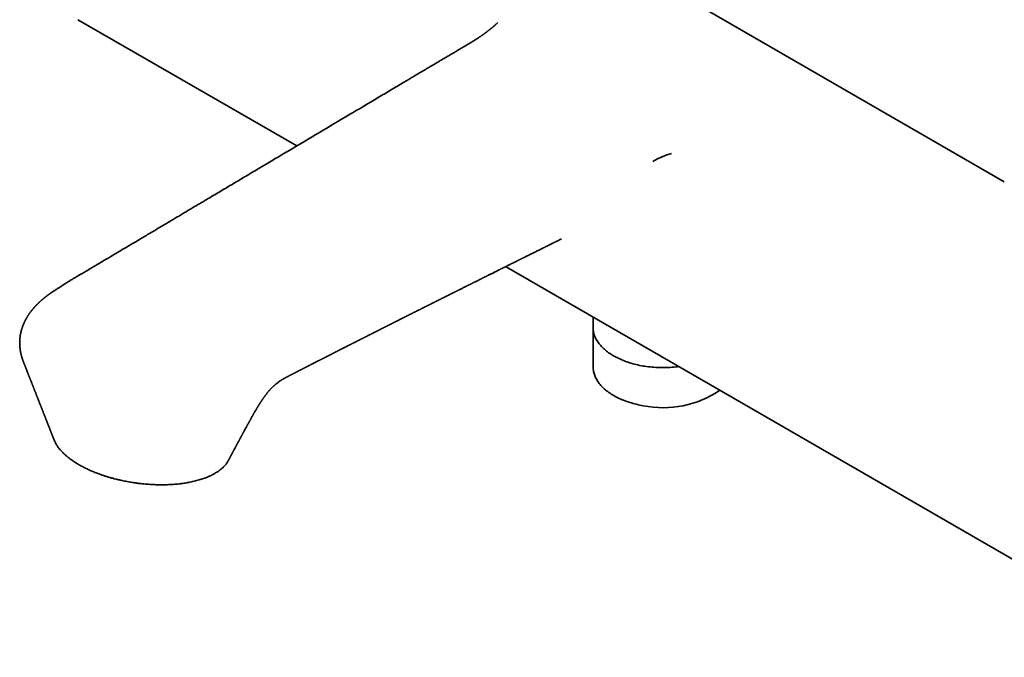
# Model space of a CAD drawing. Header units: millimetres. Extents: x 8 to 935, y 12 to 397.
# Tile 6 of 10: x 659 to 807, y 94 to 190. Entities that reach past the tile are written whole.
import ezdxf

# ---------------------------------------------------------------- set-up
doc = ezdxf.new("R2010")
doc.units = ezdxf.units.MM

msp = doc.modelspace()

# ---------------------------------------------------------------- linework, layer by layer
at = {"color": 7, "linetype": 'Continuous', "lineweight": 35}
for p, q in [((806.82, 165.62), (728.52, 210.82)), ((667.76, 189.9), (700.52, 170.99)), ((725.69, 185.93), (725.69, 185.93)), ((740.32, 157.04), (740.31, 157.03)), ((731.91, 152.86), (833.57, 94.17)), ((745.04, 145.28), (745.04, 143.75)), ((745.07, 143.35), (745.07, 137.77)), ((659.48, 138.56), (659.48, 138.55)), ((699.61, 136.58), (699.61, 136.58))]:
    msp.add_line(p, q, dxfattribs=at)
at = {"color": 7, "linetype": 'Continuous', "lineweight": 35, "flags": 128}
for points in [[(667.66, 189.95), (667.76, 189.9), (667.76, 189.9)], [(745.04, 143.75), (745.05, 143.59), (745.06, 143.43), (745.08, 143.27), (745.1, 143.11), (745.13, 142.96), (745.17, 142.8), (745.22, 142.64), (745.27, 142.49), (745.33, 142.33), (745.4, 142.18), (745.48, 142.03), (745.56, 141.87), (745.65, 141.72), (745.74, 141.57), (745.84, 141.43), (745.95, 141.28), (746.07, 141.14), (746.19, 140.99), (746.32, 140.85), (746.45, 140.72), (746.59, 140.58), (746.74, 140.45), (746.89, 140.31), (747.05, 140.18), (747.21, 140.06), (747.38, 139.93), (747.56, 139.81), (747.74, 139.69), (747.93, 139.57), (748.12, 139.46), (748.32, 139.35), (748.52, 139.24), (748.72, 139.14), (748.94, 139.04), (749.15, 138.94), (749.37, 138.84), (749.6, 138.75), (749.82, 138.66), (750.06, 138.58), (750.29, 138.5), (750.53, 138.42), (750.78, 138.35), (751.02, 138.28), (751.27, 138.21), (751.52, 138.15), (751.78, 138.09), (752.04, 138.03), (752.3, 137.98), (752.56, 137.93), (752.83, 137.89), (753.09, 137.85), (753.36, 137.82), (753.63, 137.79), (753.9, 137.76), (754.17, 137.74), (754.45, 137.72), (754.72, 137.7), (754.99, 137.69), (755.27, 137.69), (755.54, 137.69), (755.82, 137.69), (756.09, 137.69), (756.37, 137.7), (756.64, 137.72), (756.91, 137.74), (757.19, 137.76), (757.46, 137.79), (757.73, 137.82), (757.93, 137.84)], [(752.59, 131.97), (752.33, 132.02), (752.07, 132.07), (751.81, 132.12), (751.56, 132.18), (751.31, 132.24), (751.06, 132.31), (750.81, 132.38), (750.57, 132.45), (750.33, 132.53), (750.09, 132.61), (749.86, 132.69), (749.63, 132.78), (749.41, 132.87), (749.19, 132.96), (748.97, 133.06), (748.76, 133.16), (748.55, 133.27), (748.35, 133.37), (748.15, 133.48), (747.96, 133.6), (747.77, 133.71), (747.59, 133.83), (747.42, 133.95), (747.25, 134.08), (747.08, 134.2), (746.92, 134.33), (746.77, 134.47), (746.62, 134.6), (746.48, 134.74), (746.35, 134.87), (746.22, 135.01), (746.1, 135.15), (745.98, 135.3), (745.87, 135.44), (745.77, 135.59), (745.68, 135.74), (745.59, 135.89), (745.5, 136.04), (745.43, 136.19), (745.36, 136.35), (745.3, 136.5), (745.25, 136.66), (745.2, 136.81), (745.16, 136.97), (745.13, 137.13), (745.1, 137.28), (745.08, 137.44), (745.07, 137.6), (745.07, 137.76), (745.07, 137.77)]]:
    msp.add_lwpolyline(points, dxfattribs=at)
at = {"color": 7, "linetype": 'Continuous', "lineweight": 35}
msp.add_arc((755.61, 146.73), 15.06, 258.4386, 304.2943, dxfattribs=at)
for points, knots in [([(730.69, 189.49), (730.69, 189.49), (730.69, 189.49), (730.69, 189.49), (730.68, 189.48), (730.67, 189.47), (730.65, 189.44), (730.62, 189.42), (730.59, 189.39), (730.56, 189.36), (730.53, 189.33), (730.5, 189.3), (730.46, 189.26), (730.43, 189.23), (730.39, 189.2), (730.35, 189.17), (730.32, 189.13), (730.28, 189.1), (730.25, 189.07), (730.22, 189.05), (730.19, 189.02), (730.15, 188.99), (730.11, 188.95), (730.06, 188.91), (730.02, 188.87), (729.97, 188.84), (729.94, 188.81), (729.9, 188.78), (729.87, 188.75), (729.84, 188.73), (729.8, 188.7), (729.76, 188.66), (729.72, 188.63), (729.68, 188.6), (729.65, 188.58), (729.61, 188.55), (729.57, 188.52), (729.53, 188.48), (729.48, 188.44), (729.42, 188.39), (729.36, 188.34), (729.31, 188.31), (729.27, 188.28), (729.23, 188.24), (729.18, 188.2), (729.11, 188.16), (729.05, 188.11), (729.01, 188.08), (729, 188.07)], [0, 0, 0, 0, 0.001156, 0.016507, 0.031352, 0.057193, 0.083659, 0.110675, 0.138151, 0.16467, 0.187709, 0.212824, 0.238506, 0.263695, 0.284313, 0.30642, 0.331545, 0.353034, 0.372476, 0.389106, 0.405104, 0.423679, 0.449864, 0.47687, 0.501702, 0.523472, 0.542171, 0.558673, 0.577914, 0.594477, 0.613021, 0.633559, 0.655452, 0.674053, 0.688429, 0.704551, 0.724694, 0.74755, 0.770042, 0.803171, 0.833034, 0.858017, 0.871431, 0.890175, 0.914289, 0.943791, 0.978701, 1, 1, 1, 1]), ([(729, 188.07), (728.98, 188.05), (728.95, 188.03), (728.9, 187.99), (728.86, 187.96), (728.82, 187.93), (728.77, 187.9), (728.71, 187.85), (728.64, 187.8), (728.57, 187.75), (728.51, 187.71), (728.46, 187.67), (728.41, 187.64), (728.35, 187.6), (728.29, 187.55), (728.2, 187.5), (728.11, 187.43), (728, 187.36), (727.88, 187.28), (727.74, 187.19), (727.58, 187.09), (727.42, 186.98), (727.23, 186.86), (727.04, 186.74), (726.83, 186.61), (726.61, 186.48), (726.39, 186.35), (726.16, 186.21), (725.92, 186.07), (725.76, 185.97), (725.69, 185.93)], [0, 0, 0, 0, 0.015933, 0.034504, 0.049911, 0.06219, 0.073881, 0.098322, 0.124147, 0.145698, 0.165337, 0.182477, 0.196914, 0.214162, 0.235491, 0.260933, 0.290506, 0.324224, 0.36209, 0.404091, 0.450194, 0.500345, 0.554456, 0.612404, 0.674024, 0.735291, 0.7994, 0.866068, 0.934953, 1, 1, 1, 1]), ([(725.69, 185.93), (725.67, 185.92), (725.48, 185.8), (725.11, 185.59), (724.59, 185.28), (724.09, 184.98), (723.6, 184.69), (723.13, 184.41), (722.66, 184.14), (722.21, 183.87), (721.76, 183.6), (721.32, 183.34), (720.89, 183.09), (720.48, 182.85), (720.09, 182.61), (719.71, 182.39), (719.34, 182.17), (718.99, 181.96), (718.66, 181.76), (718.33, 181.57), (718.03, 181.39), (717.74, 181.22), (717.48, 181.06), (717.23, 180.91), (716.99, 180.77), (716.76, 180.64), (716.29, 180.36), (715.58, 179.94), (714.62, 179.37), (713.66, 178.79), (712.68, 178.21), (709.07, 176.07), (704.14, 173.14), (699.22, 170.21), (696.92, 168.84), (695.95, 168.27), (694.99, 167.7), (694.03, 167.13), (693.08, 166.56), (692.14, 166), (691.2, 165.44), (690.27, 164.89), (689.35, 164.34), (688.43, 163.79), (687.63, 163.32), (686.94, 162.91), (686.36, 162.56), (685.78, 162.22), (685.19, 161.87), (684.59, 161.51), (683.99, 161.15), (683.37, 160.79), (682.74, 160.41), (682.1, 160.03), (681.44, 159.64), (680.77, 159.24), (680.08, 158.83), (679.38, 158.41), (678.67, 157.99), (677.94, 157.56), (676.69, 156.81), (674.9, 155.75), (672.58, 154.38), (670.25, 152.99), (668.59, 152.01), (667.62, 151.44), (667.34, 151.27), (667.06, 151.11), (666.78, 150.94), (666.51, 150.78), (666.23, 150.61), (665.96, 150.44), (665.68, 150.26), (665.42, 150.09), (665.17, 149.93), (664.94, 149.77), (664.71, 149.63), (664.5, 149.49), (664.29, 149.36), (664.11, 149.23), (663.93, 149.12), (663.77, 149.02), (663.63, 148.92), (663.5, 148.84), (663.41, 148.77), (663.35, 148.73), (663.31, 148.7), (663.27, 148.67), (663.24, 148.65), (663.2, 148.62), (663.15, 148.59), (663.11, 148.55), (663.05, 148.51), (663, 148.47), (662.94, 148.43), (662.87, 148.37), (662.8, 148.32), (662.74, 148.27), (662.69, 148.23), (662.65, 148.21), (662.63, 148.18), (662.6, 148.16), (662.58, 148.15), (662.56, 148.13), (662.53, 148.1), (662.49, 148.07), (662.44, 148.03), (662.36, 147.96), (662.25, 147.88), (662.13, 147.77), (662.03, 147.67), (661.93, 147.59), (661.84, 147.51), (661.76, 147.42), (661.67, 147.34), (661.58, 147.25), (661.51, 147.18), (661.45, 147.12), (661.4, 147.07), (661.35, 147.01), (661.28, 146.94), (661.21, 146.86), (661.12, 146.76), (661.02, 146.65), (660.94, 146.55), (660.87, 146.47), (660.82, 146.42), (660.78, 146.37), (660.75, 146.32), (660.72, 146.28), (660.69, 146.25), (660.68, 146.23), (660.66, 146.21), (660.64, 146.19), (660.62, 146.16), (660.6, 146.13), (660.57, 146.09), (660.53, 146.04), (660.49, 145.98), (660.44, 145.91), (660.38, 145.84), (660.33, 145.76), (660.29, 145.69), (660.25, 145.63), (660.21, 145.58), (660.18, 145.54), (660.16, 145.5), (660.14, 145.47), (660.12, 145.43), (660.09, 145.38), (660.05, 145.33), (660.02, 145.27), (659.98, 145.21), (659.95, 145.15), (659.91, 145.09), (659.88, 145.02), (659.84, 144.96), (659.81, 144.9), (659.78, 144.85), (659.76, 144.8), (659.74, 144.76), (659.72, 144.73), (659.71, 144.7), (659.69, 144.66), (659.67, 144.62), (659.64, 144.56), (659.61, 144.5), (659.59, 144.44), (659.56, 144.38), (659.53, 144.32), (659.5, 144.25), (659.47, 144.19), (659.44, 144.11), (659.41, 144.02), (659.36, 143.9), (659.32, 143.78), (659.28, 143.66), (659.25, 143.57), (659.23, 143.49), (659.2, 143.42), (659.18, 143.34), (659.16, 143.25), (659.13, 143.17), (659.11, 143.09), (659.1, 143.01), (659.08, 142.93), (659.06, 142.86), (659.05, 142.78), (659.03, 142.69), (659.01, 142.6), (659, 142.51), (658.99, 142.42), (658.97, 142.34), (658.96, 142.26), (658.96, 142.19), (658.95, 142.13), (658.94, 142.07), (658.94, 142), (658.93, 141.92), (658.93, 141.85), (658.92, 141.77), (658.92, 141.7), (658.92, 141.62), (658.91, 141.56), (658.91, 141.5), (658.91, 141.45), (658.91, 141.4), (658.91, 141.34), (658.91, 141.27), (658.92, 141.19), (658.92, 141.11), (658.92, 141.03), (658.93, 140.95), (658.93, 140.87), (658.94, 140.78), (658.95, 140.7), (658.96, 140.61), (658.97, 140.52), (658.98, 140.43), (658.99, 140.34), (659, 140.26), (659.02, 140.17), (659.03, 140.1), (659.05, 140.02), (659.06, 139.95), (659.07, 139.88), (659.09, 139.81), (659.11, 139.73), (659.13, 139.65), (659.15, 139.57), (659.17, 139.49), (659.18, 139.43), (659.2, 139.37), (659.21, 139.33), (659.22, 139.28), (659.24, 139.25), (659.25, 139.2), (659.27, 139.14), (659.29, 139.07), (659.31, 139), (659.34, 138.93), (659.35, 138.88), (659.37, 138.83), (659.39, 138.78), (659.4, 138.74), (659.42, 138.71), (659.43, 138.67), (659.45, 138.62), (659.46, 138.58), (659.48, 138.55), (659.48, 138.55)], [0, 0, 0, 0, 0.000744, 0.007843, 0.01476, 0.021495, 0.028048, 0.034419, 0.040609, 0.046616, 0.052715, 0.058614, 0.064314, 0.069814, 0.075114, 0.080215, 0.085116, 0.089818, 0.09432, 0.098622, 0.102725, 0.106628, 0.110126, 0.113446, 0.116591, 0.119681, 0.12278, 0.135452, 0.148275, 0.161248, 0.174373, 0.187639, 0.306369, 0.372859, 0.38592, 0.398944, 0.411828, 0.424567, 0.437416, 0.450113, 0.462667, 0.475138, 0.487536, 0.499859, 0.51211, 0.51985, 0.527561, 0.535321, 0.543242, 0.551326, 0.559423, 0.567678, 0.576088, 0.584656, 0.59356, 0.602627, 0.611858, 0.621252, 0.630808, 0.640528, 0.650384, 0.681331, 0.71245, 0.743741, 0.775203, 0.778952, 0.782703, 0.786456, 0.790213, 0.79395, 0.797573, 0.80168, 0.805608, 0.809352, 0.812908, 0.816343, 0.81958, 0.822625, 0.82547, 0.828113, 0.830571, 0.832856, 0.834827, 0.836637, 0.838281, 0.83888, 0.839453, 0.839999, 0.840519, 0.841077, 0.841754, 0.842429, 0.843192, 0.844043, 0.844982, 0.846008, 0.847122, 0.848246, 0.848843, 0.849363, 0.849807, 0.850172, 0.850478, 0.850822, 0.851305, 0.851927, 0.852688, 0.853587, 0.855775, 0.857779, 0.859601, 0.861238, 0.862693, 0.863972, 0.865794, 0.867426, 0.868867, 0.869712, 0.870628, 0.871644, 0.872808, 0.87412, 0.87601, 0.878019, 0.880146, 0.881124, 0.88212, 0.883028, 0.883806, 0.884453, 0.884969, 0.885353, 0.885606, 0.885961, 0.886427, 0.887006, 0.887696, 0.888492, 0.889298, 0.890678, 0.891982, 0.893211, 0.894364, 0.895417, 0.896314, 0.897054, 0.897523, 0.898015, 0.898638, 0.899393, 0.90028, 0.901273, 0.902285, 0.903287, 0.904277, 0.905276, 0.906263, 0.907238, 0.908161, 0.908933, 0.90955, 0.910011, 0.910414, 0.910981, 0.911713, 0.912611, 0.913595, 0.914529, 0.91541, 0.916536, 0.917563, 0.918537, 0.919481, 0.921148, 0.922975, 0.924912, 0.926894, 0.928118, 0.929236, 0.930376, 0.931596, 0.932872, 0.934179, 0.935434, 0.93662, 0.937711, 0.938756, 0.939869, 0.941236, 0.942636, 0.944057, 0.945399, 0.946587, 0.947668, 0.948743, 0.949569, 0.950423, 0.95144, 0.95264, 0.953709, 0.954811, 0.955896, 0.956956, 0.957923, 0.958753, 0.959445, 0.960106, 0.960852, 0.961958, 0.963189, 0.964371, 0.965539, 0.96662, 0.967737, 0.968918, 0.97009, 0.971337, 0.972575, 0.973933, 0.975242, 0.976358, 0.977435, 0.978645, 0.979612, 0.980591, 0.981581, 0.982671, 0.983636, 0.984697, 0.985844, 0.987042, 0.987947, 0.9887, 0.989306, 0.989853, 0.99037, 0.99086, 0.991737, 0.99279, 0.993956, 0.994701, 0.995444, 0.996168, 0.996814, 0.997334, 0.997764, 0.998262, 0.998894, 0.99972, 1, 1, 1, 1]), ([(699.61, 136.58), (699.61, 136.58), (699.64, 136.59), (699.68, 136.62), (699.75, 136.65), (699.82, 136.69), (699.89, 136.72), (699.94, 136.75), (699.98, 136.77), (700.03, 136.8), (700.09, 136.83), (700.16, 136.86), (700.23, 136.9), (700.3, 136.93), (700.37, 136.97), (700.43, 137), (700.49, 137.03), (700.54, 137.06), (700.58, 137.08), (700.62, 137.1), (700.68, 137.13), (700.74, 137.16), (700.81, 137.2), (700.9, 137.24), (701.01, 137.3), (701.11, 137.35), (701.18, 137.39), (701.23, 137.41), (701.28, 137.44), (701.32, 137.46), (701.36, 137.48), (701.42, 137.51), (701.49, 137.55), (701.58, 137.59), (701.67, 137.63), (701.75, 137.68), (701.83, 137.72), (701.9, 137.75), (701.97, 137.79), (702.02, 137.82), (702.08, 137.84), (702.13, 137.87), (702.2, 137.91), (702.27, 137.94), (702.35, 137.98), (702.43, 138.02), (702.5, 138.06), (702.58, 138.1), (702.68, 138.15), (702.81, 138.22), (702.98, 138.3), (703.14, 138.39), (703.3, 138.47), (703.47, 138.55), (703.61, 138.63), (703.73, 138.69), (703.82, 138.73), (703.9, 138.77), (703.97, 138.81), (704.03, 138.84), (704.08, 138.86), (704.13, 138.89), (704.2, 138.93), (704.28, 138.97), (704.38, 139.02), (704.48, 139.07), (704.58, 139.12), (704.66, 139.16), (704.73, 139.2), (704.78, 139.22), (704.83, 139.25), (704.87, 139.27), (704.93, 139.3), (704.98, 139.33), (705.05, 139.36), (705.11, 139.39), (705.19, 139.43), (705.28, 139.48), (705.37, 139.52), (705.45, 139.56), (705.5, 139.59), (705.55, 139.61), (705.57, 139.63), (705.6, 139.64), (705.63, 139.66), (705.67, 139.68), (705.72, 139.7), (705.8, 139.74), (705.89, 139.79), (706, 139.84), (706.09, 139.89), (706.18, 139.94), (706.26, 139.98), (706.32, 140.01), (706.36, 140.03), (706.39, 140.05), (706.43, 140.06), (706.46, 140.08), (706.51, 140.1), (706.57, 140.13), (706.63, 140.16), (706.69, 140.19), (706.77, 140.24), (706.86, 140.28), (706.96, 140.33), (707.03, 140.37), (707.07, 140.39), (707.12, 140.41), (707.15, 140.43), (707.19, 140.45), (707.22, 140.46), (707.26, 140.48), (707.31, 140.51), (707.37, 140.54), (707.43, 140.57), (707.5, 140.61), (707.56, 140.64), (707.63, 140.67), (707.7, 140.71), (707.76, 140.74), (707.83, 140.77), (707.89, 140.8), (707.94, 140.83), (707.98, 140.85), (708.02, 140.87), (708.06, 140.89), (708.11, 140.92), (708.16, 140.94), (708.23, 140.98), (708.29, 141.01), (708.36, 141.04), (708.44, 141.08), (708.52, 141.12), (708.6, 141.17), (708.68, 141.2), (708.74, 141.24), (708.79, 141.26), (708.82, 141.28), (708.86, 141.3), (708.9, 141.32), (708.94, 141.34), (709.02, 141.38), (709.14, 141.44), (709.26, 141.5), (709.36, 141.55), (709.44, 141.59), (709.51, 141.62), (709.56, 141.65), (709.61, 141.68), (709.64, 141.69), (709.67, 141.71), (709.71, 141.73), (709.76, 141.75), (709.83, 141.79), (709.9, 141.82), (709.97, 141.86), (710.04, 141.9), (710.12, 141.94), (710.2, 141.97), (710.26, 142.01), (710.32, 142.04), (710.37, 142.06), (710.42, 142.08), (710.45, 142.1), (710.49, 142.12), (710.52, 142.14), (710.56, 142.16), (710.62, 142.19), (710.68, 142.22), (710.74, 142.25), (710.81, 142.28), (710.88, 142.32), (710.94, 142.35), (711.01, 142.39), (711.08, 142.42), (711.14, 142.45), (711.2, 142.48), (711.25, 142.51), (711.29, 142.53), (711.33, 142.55), (711.38, 142.57), (711.43, 142.6), (711.5, 142.63), (711.57, 142.67), (711.64, 142.7), (711.71, 142.74), (711.79, 142.78), (711.87, 142.82), (711.95, 142.86), (712.02, 142.9), (712.07, 142.92), (712.11, 142.94), (712.15, 142.96), (712.18, 142.98), (712.22, 143), (712.26, 143.02), (712.31, 143.04), (712.37, 143.07), (712.45, 143.11), (712.55, 143.16), (712.65, 143.22), (712.75, 143.26), (712.83, 143.31), (712.9, 143.34), (712.95, 143.37), (712.99, 143.39), (713.02, 143.4), (713.05, 143.41), (713.08, 143.43), (713.12, 143.45), (713.17, 143.48), (713.23, 143.51), (713.3, 143.54), (713.36, 143.58), (713.43, 143.61), (713.5, 143.64), (713.58, 143.68), (713.67, 143.73), (713.75, 143.77), (713.82, 143.8), (713.87, 143.83), (713.92, 143.86), (713.97, 143.88), (714.02, 143.91), (714.08, 143.94), (714.15, 143.97), (714.23, 144.01), (714.31, 144.05), (714.39, 144.09), (714.47, 144.13), (714.55, 144.17), (714.62, 144.21), (714.68, 144.24), (714.74, 144.27), (714.79, 144.29), (714.85, 144.32), (714.91, 144.36), (714.99, 144.4), (715.08, 144.44), (715.17, 144.49), (715.28, 144.54), (715.41, 144.61), (715.55, 144.68), (715.68, 144.74), (715.81, 144.81), (715.94, 144.87), (716.07, 144.94), (716.2, 145.01), (716.35, 145.08), (716.49, 145.15), (716.62, 145.21), (716.74, 145.28), (716.86, 145.34), (716.99, 145.4), (717.13, 145.47), (717.28, 145.55), (717.41, 145.61), (717.52, 145.67), (717.6, 145.71), (717.68, 145.75), (717.74, 145.78), (717.8, 145.81), (717.88, 145.85), (717.96, 145.89), (718.08, 145.95), (718.2, 146.01), (718.31, 146.06), (718.4, 146.11), (718.48, 146.15), (718.55, 146.19), (718.61, 146.22), (718.66, 146.24), (718.7, 146.26), (718.74, 146.28), (718.77, 146.29), (718.8, 146.31), (718.84, 146.33), (718.89, 146.36), (718.96, 146.39), (719.05, 146.43), (719.15, 146.48), (719.23, 146.53), (719.31, 146.57), (719.37, 146.6), (719.43, 146.63), (719.48, 146.65), (719.53, 146.68), (719.56, 146.69), (719.59, 146.71), (719.62, 146.72), (719.65, 146.74), (719.69, 146.76), (719.75, 146.79), (719.83, 146.83), (719.91, 146.87), (720.01, 146.92), (720.14, 146.98), (720.28, 147.05), (720.4, 147.11), (720.5, 147.16), (720.57, 147.2), (720.64, 147.23), (720.7, 147.26), (720.75, 147.29), (720.79, 147.31), (720.83, 147.33), (720.87, 147.35), (720.92, 147.38), (720.99, 147.41), (721.07, 147.45), (721.16, 147.49), (721.26, 147.54), (721.37, 147.6), (721.48, 147.66), (721.58, 147.7), (721.64, 147.74), (721.7, 147.76), (721.73, 147.78), (721.76, 147.79), (721.78, 147.8), (721.8, 147.81), (721.82, 147.82), (721.84, 147.84), (721.88, 147.86), (721.94, 147.89), (722.02, 147.93), (722.12, 147.97), (722.22, 148.03), (722.33, 148.08), (722.44, 148.14), (722.57, 148.2), (722.73, 148.28), (722.9, 148.36), (723.06, 148.44), (723.21, 148.52), (723.36, 148.6), (723.48, 148.66), (723.58, 148.71), (723.64, 148.74), (723.71, 148.77), (723.77, 148.8), (723.83, 148.83), (723.87, 148.85), (723.91, 148.87), (723.94, 148.89), (723.96, 148.9), (723.98, 148.9), (723.99, 148.91), (724.01, 148.92), (724.03, 148.93), (724.07, 148.95), (724.12, 148.98), (724.2, 149.02), (724.28, 149.06), (724.37, 149.1), (724.47, 149.15), (724.58, 149.21), (724.7, 149.26), (724.82, 149.33), (724.97, 149.4), (725.15, 149.49), (725.37, 149.6), (725.6, 149.71), (725.83, 149.83), (726.02, 149.93), (726.15, 149.99), (726.22, 150.03), (726.28, 150.05), (726.33, 150.08), (726.36, 150.1), (726.39, 150.11), (726.42, 150.13), (726.45, 150.14), (726.5, 150.16), (726.55, 150.19), (726.63, 150.23), (726.72, 150.27), (726.82, 150.32), (726.92, 150.38), (727.03, 150.43), (727.13, 150.48), (727.24, 150.53), (727.4, 150.61), (727.62, 150.72), (727.84, 150.83), (728.01, 150.92), (728.11, 150.97), (728.22, 151.02), (728.32, 151.08), (728.43, 151.13), (728.54, 151.18), (728.63, 151.23), (728.71, 151.27), (728.77, 151.3), (728.82, 151.32), (728.85, 151.34), (728.88, 151.35), (728.9, 151.36), (728.93, 151.38), (728.97, 151.4), (729.02, 151.42), (729.08, 151.45), (729.16, 151.49), (729.25, 151.54), (729.34, 151.58), (729.46, 151.64), (729.61, 151.72), (729.79, 151.8), (729.97, 151.9), (730.15, 151.99), (730.33, 152.07), (730.49, 152.15), (730.64, 152.23), (730.78, 152.3), (730.92, 152.37), (731.04, 152.43), (731.15, 152.48), (731.25, 152.53), (731.34, 152.58), (731.41, 152.61), (731.47, 152.64), (731.5, 152.66), (731.53, 152.67), (731.56, 152.69), (731.61, 152.71), (731.66, 152.74), (731.72, 152.77), (731.79, 152.8), (731.86, 152.83), (731.93, 152.87), (732.03, 152.92), (732.14, 152.98), (732.28, 153.05), (732.47, 153.14), (732.71, 153.26), (733, 153.4), (733.24, 153.52), (733.44, 153.62), (733.57, 153.69), (733.71, 153.76), (733.84, 153.82), (733.95, 153.88), (734.06, 153.93), (734.15, 153.97), (734.22, 154.01), (734.28, 154.04), (734.33, 154.07), (734.38, 154.09), (734.42, 154.11), (734.48, 154.14), (734.56, 154.18), (734.67, 154.23), (734.78, 154.29), (734.91, 154.35), (735.05, 154.42), (735.2, 154.5), (735.34, 154.57), (735.49, 154.64), (735.65, 154.72), (735.82, 154.8), (736, 154.89), (736.2, 154.99), (736.43, 155.11), (736.67, 155.23), (736.87, 155.33), (737.02, 155.4), (737.09, 155.44), (737.16, 155.47), (737.21, 155.5), (737.26, 155.52), (737.29, 155.53), (737.32, 155.55), (737.36, 155.57), (737.41, 155.59), (737.47, 155.63), (737.55, 155.66), (737.64, 155.71), (737.73, 155.75), (737.82, 155.8), (737.95, 155.86), (738.12, 155.95), (738.32, 156.05), (738.52, 156.14), (738.71, 156.24), (738.88, 156.32), (739.03, 156.4), (739.15, 156.46), (739.27, 156.52), (739.4, 156.58), (739.53, 156.65), (739.66, 156.71), (739.78, 156.77), (739.88, 156.82), (739.97, 156.86), (740.04, 156.9), (740.1, 156.93), (740.15, 156.95), (740.18, 156.97), (740.2, 156.98), (740.23, 156.99), (740.26, 157.01), (740.29, 157.02), (740.31, 157.03), (740.32, 157.03)], [0, 0, 0, 0, 0.000239, 0.001679, 0.003622, 0.005418, 0.006972, 0.008282, 0.009348, 0.010462, 0.011935, 0.013751, 0.015677, 0.01734, 0.019028, 0.020727, 0.022212, 0.023404, 0.024307, 0.025368, 0.026646, 0.028141, 0.029852, 0.032361, 0.035073, 0.037988, 0.039431, 0.040777, 0.041943, 0.04293, 0.043739, 0.045295, 0.047159, 0.049275, 0.051494, 0.053806, 0.05569, 0.05752, 0.059151, 0.060582, 0.061814, 0.0632, 0.064806, 0.066631, 0.068618, 0.070572, 0.072477, 0.074333, 0.076145, 0.080342, 0.084388, 0.088326, 0.092372, 0.096568, 0.100952, 0.103107, 0.105324, 0.107456, 0.109316, 0.110585, 0.111748, 0.113055, 0.114533, 0.116941, 0.11949, 0.121994, 0.124453, 0.126854, 0.128139, 0.129376, 0.130564, 0.131704, 0.132939, 0.134368, 0.136012, 0.137724, 0.139326, 0.141909, 0.144137, 0.146043, 0.14771, 0.148481, 0.149189, 0.149833, 0.150583, 0.151587, 0.152844, 0.154352, 0.157173, 0.159783, 0.162184, 0.164375, 0.166326, 0.168003, 0.168863, 0.169629, 0.170331, 0.171225, 0.172392, 0.173815, 0.175392, 0.176939, 0.178454, 0.181335, 0.184087, 0.185382, 0.186551, 0.187593, 0.188509, 0.189299, 0.190025, 0.190936, 0.192201, 0.193727, 0.195381, 0.197034, 0.198686, 0.200339, 0.201991, 0.203642, 0.2053, 0.206763, 0.20803, 0.2091, 0.209974, 0.21091, 0.212098, 0.213538, 0.215162, 0.216825, 0.218524, 0.220259, 0.22235, 0.224483, 0.226424, 0.228064, 0.229122, 0.230001, 0.230767, 0.231696, 0.23282, 0.23414, 0.237609, 0.241306, 0.243241, 0.245205, 0.246966, 0.24847, 0.249473, 0.250317, 0.251024, 0.251835, 0.253147, 0.254751, 0.256519, 0.258336, 0.260203, 0.262119, 0.264085, 0.265644, 0.267072, 0.26834, 0.269447, 0.270393, 0.271179, 0.271927, 0.272991, 0.274307, 0.275864, 0.277495, 0.279133, 0.280779, 0.282433, 0.284095, 0.285844, 0.287486, 0.288929, 0.290172, 0.291217, 0.292075, 0.293091, 0.294421, 0.296065, 0.297885, 0.299678, 0.301443, 0.303485, 0.305488, 0.307447, 0.309234, 0.310383, 0.311407, 0.312306, 0.31308, 0.313832, 0.314834, 0.316111, 0.317665, 0.319324, 0.322136, 0.324754, 0.32718, 0.329393, 0.330852, 0.332136, 0.333246, 0.333819, 0.334384, 0.335128, 0.336067, 0.337438, 0.339074, 0.340733, 0.342311, 0.343808, 0.345224, 0.347703, 0.349887, 0.351825, 0.353589, 0.354854, 0.356011, 0.357084, 0.358333, 0.359871, 0.361675, 0.36368, 0.365674, 0.367639, 0.369574, 0.37148, 0.373219, 0.374796, 0.376212, 0.377474, 0.37882, 0.38036, 0.382423, 0.384687, 0.386914, 0.389081, 0.392801, 0.396277, 0.399483, 0.402674, 0.405628, 0.408804, 0.412249, 0.415907, 0.419376, 0.422578, 0.425547, 0.42841, 0.431581, 0.434999, 0.438671, 0.44254, 0.444644, 0.446737, 0.448612, 0.450254, 0.451667, 0.453094, 0.455507, 0.458242, 0.461264, 0.464568, 0.46641, 0.468328, 0.470119, 0.471647, 0.47291, 0.47391, 0.47459, 0.475287, 0.476154, 0.477189, 0.478393, 0.479767, 0.482193, 0.484658, 0.487127, 0.488612, 0.490098, 0.491586, 0.492984, 0.494133, 0.495014, 0.49565, 0.496145, 0.496714, 0.497955, 0.499464, 0.50124, 0.503284, 0.505587, 0.508862, 0.512394, 0.516185, 0.517885, 0.519632, 0.521384, 0.522898, 0.524136, 0.525092, 0.525999, 0.526945, 0.52793, 0.529787, 0.531769, 0.533905, 0.536276, 0.539216, 0.542456, 0.544274, 0.546, 0.547378, 0.548196, 0.548809, 0.549233, 0.549672, 0.550189, 0.550784, 0.551456, 0.553087, 0.555047, 0.557339, 0.559961, 0.562732, 0.565413, 0.568003, 0.572514, 0.576716, 0.580609, 0.584227, 0.587898, 0.591708, 0.593243, 0.594799, 0.596376, 0.597971, 0.599407, 0.600595, 0.601499, 0.602178, 0.602631, 0.602961, 0.603358, 0.603826, 0.604364, 0.604975, 0.606484, 0.608306, 0.610442, 0.612613, 0.615035, 0.617707, 0.620573, 0.623559, 0.626665, 0.631641, 0.636898, 0.642437, 0.648258, 0.654362, 0.656248, 0.657893, 0.659292, 0.660445, 0.661353, 0.662015, 0.662528, 0.66341, 0.664517, 0.665849, 0.667405, 0.669762, 0.672354, 0.674933, 0.677496, 0.680043, 0.682573, 0.685087, 0.691915, 0.698703, 0.701271, 0.703853, 0.706448, 0.709056, 0.711677, 0.714312, 0.716834, 0.718507, 0.719939, 0.721131, 0.722081, 0.722555, 0.723062, 0.72376, 0.724651, 0.725735, 0.727391, 0.72936, 0.731609, 0.733876, 0.736103, 0.74036, 0.744463, 0.749145, 0.753606, 0.757847, 0.761765, 0.765472, 0.76897, 0.772234, 0.775205, 0.777877, 0.78025, 0.782376, 0.784186, 0.785681, 0.786414, 0.78704, 0.787772, 0.78874, 0.790049, 0.79158, 0.793206, 0.794924, 0.796733, 0.798634, 0.801806, 0.805205, 0.808814, 0.815538, 0.822591, 0.829973, 0.833238, 0.836563, 0.839936, 0.843092, 0.845926, 0.848438, 0.850627, 0.85235, 0.853801, 0.855055, 0.856207, 0.857259, 0.858308, 0.860486, 0.862985, 0.865807, 0.86895, 0.872416, 0.876205, 0.879438, 0.882964, 0.886784, 0.890899, 0.89531, 0.900016, 0.905639, 0.911635, 0.918004, 0.920151, 0.922033, 0.923637, 0.924962, 0.926008, 0.926775, 0.927306, 0.928284, 0.929551, 0.931106, 0.932951, 0.935085, 0.937373, 0.939631, 0.941858, 0.946897, 0.951772, 0.956483, 0.961141, 0.966023, 0.968868, 0.971788, 0.974784, 0.977855, 0.981002, 0.984225, 0.987412, 0.98967, 0.991664, 0.993395, 0.994862, 0.996065, 0.996762, 0.997325, 0.997812, 0.998514, 0.999467, 1, 1, 1, 1]), ([(659.47, 138.56), (659.48, 138.54), (659.51, 138.47), (659.55, 138.36), (659.6, 138.23), (659.65, 138.11), (659.69, 138.01), (659.73, 137.91), (659.76, 137.83), (659.79, 137.76), (659.81, 137.7), (659.84, 137.63), (659.88, 137.52), (659.94, 137.38), (660, 137.21), (660.07, 137.05), (660.12, 136.9), (660.17, 136.78), (660.21, 136.67), (660.26, 136.56), (660.31, 136.43), (660.36, 136.31), (660.41, 136.18), (660.45, 136.07), (660.5, 135.96), (660.54, 135.86), (660.57, 135.76), (660.61, 135.68), (660.63, 135.61), (660.65, 135.56), (660.67, 135.51), (660.69, 135.47), (660.71, 135.43), (660.73, 135.37), (660.76, 135.3), (660.79, 135.21), (660.83, 135.1), (660.88, 134.99), (660.91, 134.9), (660.95, 134.81), (660.98, 134.73), (661, 134.66), (661.03, 134.6), (661.06, 134.53), (661.09, 134.44), (661.13, 134.33), (661.18, 134.22), (661.23, 134.1), (661.27, 133.99), (661.31, 133.9), (661.34, 133.82), (661.36, 133.76), (661.38, 133.71), (661.4, 133.66), (661.41, 133.63), (661.43, 133.58), (661.45, 133.53), (661.47, 133.47), (661.5, 133.39), (661.54, 133.3), (661.58, 133.2), (661.62, 133.1), (661.67, 132.97), (661.73, 132.82), (661.79, 132.66), (661.85, 132.51), (661.91, 132.35), (661.97, 132.2), (662.03, 132.06), (662.08, 131.93), (662.12, 131.81), (662.17, 131.71), (662.2, 131.62), (662.23, 131.55), (662.26, 131.47), (662.29, 131.39), (662.33, 131.29), (662.37, 131.18), (662.42, 131.07), (662.46, 130.96), (662.5, 130.85), (662.55, 130.74), (662.59, 130.63), (662.63, 130.52), (662.67, 130.42), (662.71, 130.33), (662.74, 130.24), (662.77, 130.17), (662.8, 130.08), (662.84, 129.98), (662.89, 129.86), (662.94, 129.73), (663, 129.59), (663.06, 129.44), (663.12, 129.27), (663.19, 129.1), (663.25, 128.93), (663.32, 128.77), (663.37, 128.65), (663.4, 128.55), (663.43, 128.5), (663.44, 128.45), (663.46, 128.4), (663.48, 128.34), (663.51, 128.28), (663.54, 128.2), (663.58, 128.11), (663.62, 128), (663.66, 127.89), (663.71, 127.77), (663.76, 127.65), (663.81, 127.52), (663.86, 127.39), (663.91, 127.25), (663.97, 127.1), (664.03, 126.96), (664.06, 126.87), (664.07, 126.84)], [0, 0, 0, 0, 0.004636, 0.016855, 0.028021, 0.038134, 0.047194, 0.055201, 0.061785, 0.067555, 0.073335, 0.079279, 0.085386, 0.099609, 0.114621, 0.129172, 0.142577, 0.151092, 0.160001, 0.170018, 0.180981, 0.191834, 0.202389, 0.212646, 0.221785, 0.230541, 0.238413, 0.245354, 0.251364, 0.256442, 0.259352, 0.262621, 0.266632, 0.271384, 0.276878, 0.285195, 0.294769, 0.304339, 0.31221, 0.319446, 0.326045, 0.332008, 0.337335, 0.342271, 0.350276, 0.359573, 0.370162, 0.379388, 0.389209, 0.398079, 0.404007, 0.409191, 0.413629, 0.417323, 0.420317, 0.423623, 0.427651, 0.43326, 0.439852, 0.447425, 0.455981, 0.465445, 0.474889, 0.489119, 0.502602, 0.515338, 0.529383, 0.542391, 0.554363, 0.565313, 0.575247, 0.584165, 0.592067, 0.597459, 0.603833, 0.611203, 0.61957, 0.628921, 0.638565, 0.648113, 0.657564, 0.666918, 0.676175, 0.68532, 0.693947, 0.701887, 0.709137, 0.715698, 0.721963, 0.730879, 0.741031, 0.752418, 0.764566, 0.776609, 0.791756, 0.806702, 0.821249, 0.834895, 0.847617, 0.853731, 0.858559, 0.862196, 0.866081, 0.870931, 0.87658, 0.883029, 0.891327, 0.900444, 0.91006, 0.920171, 0.930778, 0.941881, 0.952804, 0.964411, 0.977149, 0.991027, 1, 1, 1, 1]), ([(693.67, 130.06), (693.68, 130.09), (693.72, 130.16), (693.78, 130.27), (693.84, 130.37), (693.89, 130.46), (693.93, 130.53), (693.96, 130.59), (693.99, 130.64), (694.02, 130.69), (694.05, 130.75), (694.09, 130.82), (694.14, 130.91), (694.21, 131.02), (694.29, 131.17), (694.38, 131.31), (694.45, 131.44), (694.51, 131.54), (694.56, 131.61), (694.59, 131.68), (694.63, 131.73), (694.66, 131.78), (694.68, 131.81), (694.7, 131.85), (694.72, 131.88), (694.74, 131.92), (694.78, 131.97), (694.82, 132.04), (694.87, 132.12), (694.92, 132.2), (694.97, 132.29), (695.03, 132.37), (695.08, 132.45), (695.13, 132.53), (695.17, 132.6), (695.22, 132.66), (695.26, 132.73), (695.31, 132.8), (695.35, 132.86), (695.38, 132.91), (695.41, 132.96), (695.44, 132.99), (695.46, 133.02), (695.47, 133.05), (695.5, 133.08), (695.53, 133.13), (695.58, 133.19), (695.62, 133.25), (695.67, 133.32), (695.71, 133.38), (695.76, 133.44), (695.81, 133.51), (695.86, 133.58), (695.93, 133.67), (696.02, 133.78), (696.1, 133.88), (696.18, 133.99), (696.27, 134.08), (696.34, 134.18), (696.41, 134.25), (696.46, 134.31), (696.51, 134.36), (696.56, 134.42), (696.62, 134.48), (696.68, 134.55), (696.74, 134.61), (696.8, 134.67), (696.85, 134.72), (696.91, 134.77), (696.95, 134.82), (696.99, 134.85), (697.02, 134.88), (697.04, 134.9), (697.06, 134.92), (697.09, 134.95), (697.13, 134.98), (697.22, 135.06), (697.35, 135.18), (697.52, 135.31), (697.67, 135.43), (697.82, 135.54), (697.96, 135.64), (698.08, 135.72), (698.16, 135.77), (698.21, 135.8), (698.26, 135.84), (698.31, 135.87), (698.37, 135.9), (698.43, 135.94), (698.52, 135.99), (698.62, 136.05), (698.73, 136.12), (698.83, 136.17), (698.93, 136.23), (699.02, 136.27), (699.1, 136.31), (699.18, 136.36), (699.27, 136.4), (699.36, 136.45), (699.45, 136.5), (699.53, 136.54), (699.59, 136.57), (699.61, 136.58)], [0, 0, 0, 0, 0.010323, 0.023281, 0.034647, 0.044399, 0.052511, 0.058959, 0.063722, 0.06905, 0.07532, 0.082597, 0.090427, 0.104829, 0.119804, 0.135388, 0.151554, 0.160168, 0.167895, 0.174715, 0.180614, 0.185578, 0.189599, 0.19267, 0.195889, 0.20046, 0.206398, 0.213723, 0.222452, 0.231969, 0.241584, 0.251296, 0.261105, 0.26905, 0.277056, 0.285123, 0.293251, 0.301383, 0.308675, 0.31483, 0.320282, 0.324345, 0.327041, 0.33007, 0.334457, 0.340965, 0.349019, 0.357342, 0.36565, 0.373942, 0.382217, 0.390473, 0.398711, 0.413373, 0.428002, 0.442651, 0.457319, 0.472005, 0.486508, 0.498124, 0.506818, 0.51426, 0.523245, 0.533599, 0.544466, 0.555726, 0.564849, 0.574212, 0.583779, 0.592205, 0.59882, 0.602951, 0.606112, 0.610006, 0.614918, 0.620846, 0.627752, 0.660688, 0.68614, 0.710459, 0.733946, 0.757097, 0.779927, 0.788952, 0.797268, 0.804559, 0.811519, 0.819913, 0.829826, 0.841251, 0.858412, 0.874559, 0.889523, 0.903312, 0.915932, 0.92739, 0.938689, 0.951945, 0.963773, 0.976837, 0.991126, 1, 1, 1, 1]), ([(690.25, 123.72), (690.26, 123.75), (690.29, 123.8), (690.32, 123.87), (690.35, 123.92), (690.37, 123.95), (690.38, 123.98), (690.4, 124), (690.41, 124.03), (690.43, 124.06), (690.45, 124.1), (690.47, 124.14), (690.49, 124.18), (690.52, 124.23), (690.54, 124.28), (690.56, 124.32), (690.58, 124.35), (690.6, 124.38), (690.62, 124.42), (690.64, 124.46), (690.67, 124.51), (690.7, 124.57), (690.73, 124.63), (690.77, 124.7), (690.81, 124.78), (690.85, 124.85), (690.88, 124.92), (690.92, 124.98), (690.95, 125.04), (690.99, 125.11), (691.03, 125.2), (691.1, 125.33), (691.17, 125.45), (691.22, 125.54), (691.25, 125.59), (691.27, 125.64), (691.3, 125.69), (691.32, 125.74), (691.36, 125.8), (691.39, 125.86), (691.43, 125.93), (691.47, 126.01), (691.51, 126.08), (691.54, 126.14), (691.56, 126.19), (691.58, 126.22), (691.61, 126.27), (691.63, 126.32), (691.66, 126.37), (691.69, 126.42), (691.72, 126.47), (691.74, 126.51), (691.76, 126.56), (691.79, 126.6), (691.81, 126.64), (691.83, 126.69), (691.86, 126.74), (691.89, 126.8), (691.93, 126.86), (691.96, 126.92), (691.99, 126.97), (692.02, 127.03), (692.04, 127.08), (692.07, 127.12), (692.09, 127.16), (692.11, 127.2), (692.14, 127.25), (692.17, 127.31), (692.21, 127.39), (692.26, 127.49), (692.32, 127.59), (692.37, 127.69), (692.42, 127.78), (692.48, 127.88), (692.54, 128), (692.62, 128.13), (692.7, 128.3), (692.79, 128.46), (692.88, 128.63), (692.97, 128.79), (693.05, 128.93), (693.12, 129.07), (693.19, 129.19), (693.25, 129.31), (693.31, 129.41), (693.35, 129.49), (693.39, 129.56), (693.43, 129.63), (693.47, 129.7), (693.51, 129.78), (693.56, 129.86), (693.61, 129.95), (693.64, 130.02), (693.66, 130.05), (693.67, 130.06)], [0, 0, 0, 0, 0.013002, 0.023651, 0.031578, 0.036668, 0.039944, 0.043774, 0.048327, 0.053604, 0.059374, 0.065396, 0.071671, 0.079917, 0.088142, 0.094766, 0.099635, 0.103636, 0.109534, 0.11635, 0.124088, 0.132982, 0.143151, 0.154597, 0.166723, 0.178661, 0.188907, 0.198917, 0.20879, 0.218699, 0.228671, 0.25305, 0.279028, 0.287641, 0.295904, 0.303635, 0.310833, 0.318316, 0.327567, 0.338035, 0.347794, 0.361387, 0.372879, 0.382499, 0.390298, 0.394668, 0.400982, 0.409324, 0.418375, 0.426596, 0.433985, 0.440541, 0.448202, 0.4543, 0.460402, 0.468574, 0.476718, 0.486042, 0.495396, 0.504585, 0.513607, 0.522464, 0.530585, 0.536928, 0.542786, 0.54939, 0.557359, 0.566683, 0.577025, 0.594013, 0.611725, 0.625493, 0.639833, 0.655671, 0.671224, 0.69728, 0.720965, 0.747633, 0.774445, 0.799994, 0.823763, 0.842778, 0.862966, 0.884153, 0.897133, 0.910444, 0.922502, 0.932477, 0.942387, 0.954757, 0.968895, 0.982749, 0.996194, 1, 1, 1, 1]), ([(664.08, 126.84), (664.08, 126.83), (664.11, 126.75), (664.17, 126.6), (664.28, 126.39), (664.39, 126.2), (664.51, 126), (664.64, 125.8), (664.78, 125.61), (664.93, 125.43), (665.07, 125.26), (665.22, 125.1), (665.37, 124.94), (665.52, 124.79), (665.67, 124.65), (665.82, 124.52), (665.97, 124.39), (666.13, 124.25), (666.31, 124.12), (666.49, 123.98), (666.68, 123.84), (666.88, 123.7), (667.1, 123.55), (667.33, 123.4), (667.57, 123.25), (667.74, 123.15), (667.82, 123.11)], [0, 0, 0, 0, 0.003959, 0.0623, 0.112706, 0.163112, 0.213704, 0.264296, 0.313072, 0.361892, 0.403724, 0.445556, 0.487493, 0.52943, 0.564629, 0.599827, 0.635089, 0.670351, 0.709181, 0.748011, 0.786926, 0.825841, 0.869321, 0.912801, 0.956401, 1, 1, 1, 1]), ([(667.82, 123.11), (667.92, 123.05), (668.1, 122.95), (668.38, 122.8), (668.65, 122.66), (668.91, 122.53), (669.18, 122.4), (669.46, 122.27), (669.76, 122.14), (670.06, 122.01), (670.38, 121.89), (670.72, 121.76), (671.1, 121.62), (671.53, 121.47), (671.97, 121.33), (672.43, 121.19), (672.89, 121.06), (673.33, 120.95), (673.78, 120.84), (674.22, 120.74), (674.64, 120.65), (675.04, 120.57), (675.44, 120.5), (675.88, 120.43), (676.35, 120.36), (676.85, 120.29), (677.33, 120.24), (677.8, 120.19), (678.27, 120.16), (678.71, 120.13), (679.14, 120.11), (679.54, 120.09), (679.94, 120.09), (680.37, 120.09), (680.83, 120.09), (681.3, 120.11), (681.76, 120.13), (682.2, 120.16), (682.63, 120.2), (683.04, 120.25), (683.42, 120.3), (683.77, 120.35), (684.13, 120.41), (684.5, 120.48), (684.89, 120.56), (685.29, 120.66), (685.67, 120.76), (686.03, 120.86), (686.38, 120.97), (686.7, 121.09), (687, 121.2), (687.27, 121.31), (687.53, 121.43), (687.78, 121.55), (688.02, 121.68), (688.24, 121.8), (688.44, 121.92), (688.62, 122.03), (688.79, 122.15), (688.95, 122.27), (689.09, 122.38), (689.22, 122.48), (689.34, 122.59), (689.47, 122.71), (689.59, 122.83), (689.7, 122.95), (689.81, 123.08), (689.94, 123.23), (690.07, 123.42), (690.18, 123.59), (690.23, 123.7), (690.25, 123.72)], [0, 0, 0, 0, 0.013863, 0.027738, 0.039627, 0.051516, 0.063435, 0.075354, 0.088322, 0.10129, 0.114298, 0.127306, 0.143439, 0.159591, 0.177537, 0.195508, 0.212022, 0.228536, 0.245131, 0.261726, 0.276064, 0.290403, 0.304794, 0.319185, 0.337139, 0.355119, 0.37164, 0.388162, 0.404765, 0.421368, 0.435715, 0.450061, 0.46446, 0.478859, 0.496792, 0.51475, 0.531252, 0.547753, 0.564335, 0.580917, 0.595242, 0.609567, 0.623945, 0.638324, 0.65624, 0.674182, 0.690668, 0.707154, 0.723712, 0.74027, 0.754578, 0.768885, 0.783252, 0.797619, 0.811496, 0.825384, 0.837285, 0.849186, 0.861118, 0.873049, 0.883063, 0.893077, 0.903109, 0.91314, 0.924187, 0.935234, 0.946306, 0.957377, 0.975312, 0.993273, 1, 1, 1, 1])]:
    msp.add_open_spline(points, degree=3, knots=knots, dxfattribs=at)
msp.add_open_spline([(756.82, 169.87), (755.9, 169.59), (754.96, 169.19), (754.01, 168.66)], degree=3, dxfattribs=at)

doc.saveas('drawing.dxf')
